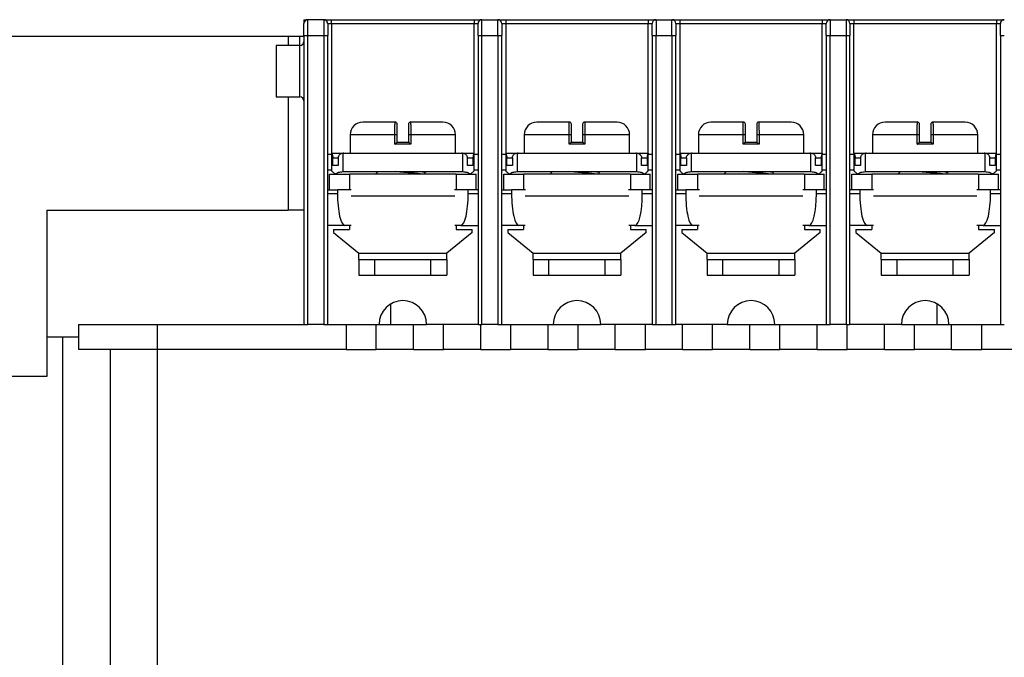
# Model space of a CAD drawing. Header units: inches. Extents: x 0 to 22, y 0 to 17.
# Tile 5 of 33: x 2.9 to 5.3, y 7.6 to 9.2. Entities that reach past the tile are written whole.
import ezdxf

# ---------------------------------------------------------------- set-up
doc = ezdxf.new("R2010")
doc.units = ezdxf.units.IN
doc.header["$LTSCALE"] = 2
doc.header["$MEASUREMENT"] = 0

msp = doc.modelspace()

# ---------------------------------------------------------------- linework, layer by layer
for p, q in [((3.5804, 9.1545), (3.5903, 9.1545)), ((3.5804, 9.1545), (3.5804, 9.1447)), ((3.5903, 9.1151), (3.5903, 9.1545)), ((3.6296, 9.1545), (3.5903, 9.1545)), ((3.6296, 9.1545), (3.6296, 9.1151)), ((3.6395, 9.1447), (3.6493, 9.1447)), ((3.6493, 9.1447), (3.6493, 9.1545)), ((3.6493, 9.1545), (4.0036, 9.1545)), ((3.6493, 9.1447), (4.0036, 9.1447)), ((3.6493, 9.1447), (3.6493, 8.8226)), ((4.0036, 9.1545), (4.0036, 9.1447)), ((4.0036, 9.1447), (4.0135, 9.1447)), ((4.0036, 8.8226), (4.0036, 9.1447)), ((4.0233, 9.1151), (4.0233, 9.1545)), ((4.0233, 9.1545), (4.0627, 9.1545)), ((4.0627, 9.1151), (4.0627, 9.1545)), ((4.0725, 9.1447), (4.0824, 9.1447)), ((4.0824, 9.1545), (4.0824, 9.1447)), ((4.0824, 9.1545), (4.4367, 9.1545)), ((4.0824, 9.1447), (4.4367, 9.1447)), ((4.0824, 9.1447), (4.0824, 8.8226)), ((4.4367, 9.1545), (4.4367, 9.1447)), ((4.4367, 9.1447), (4.4466, 9.1447)), ((4.4367, 8.8226), (4.4367, 9.1447)), ((4.4564, 9.1545), (4.4564, 9.1151)), ((4.4564, 9.1545), (4.4958, 9.1545)), ((4.4958, 9.1151), (4.4958, 9.1545)), ((4.5056, 9.1447), (4.5155, 9.1447)), ((4.5155, 9.1545), (4.5155, 9.1447)), ((4.5155, 9.1545), (4.8698, 9.1545)), ((4.5155, 9.1447), (4.8698, 9.1447)), ((4.5155, 9.1447), (4.5155, 8.8226)), ((4.8698, 9.1545), (4.8698, 9.1447)), ((4.8698, 9.1447), (4.8796, 9.1447)), ((4.8698, 8.8226), (4.8698, 9.1447)), ((4.8895, 9.1545), (4.8895, 9.1151)), ((4.8895, 9.1545), (4.9288, 9.1545)), ((4.9288, 9.1545), (4.9288, 9.1151)), ((4.9387, 9.1447), (4.9485, 9.1447)), ((4.9485, 9.1545), (4.9485, 9.1447)), ((4.9485, 9.1545), (5.3029, 9.1545)), ((4.9485, 9.1447), (5.3029, 9.1447)), ((4.9485, 8.8226), (4.9485, 9.1447)), ((5.3029, 9.1545), (5.3029, 9.1447)), ((5.3029, 9.1447), (5.3127, 9.1447)), ((5.3029, 8.8226), (5.3029, 9.1447)), ((2.3796, 9.1137), (3.5411, 9.1137)), ((3.5411, 9.1137), (3.5706, 9.1137)), ((3.5411, 9.1137), (3.5411, 9.0905)), ((3.5706, 9.0905), (3.5706, 9.1137)), ((3.5706, 9.1137), (3.5804, 9.1137)), ((3.5804, 9.1151), (3.5903, 9.1151)), ((3.5804, 9.1151), (3.5804, 8.3966)), ((3.5903, 8.3966), (3.5903, 9.1151)), ((3.5903, 9.1151), (3.6296, 9.1151)), ((3.6296, 9.1151), (3.6395, 9.1151)), ((3.6296, 9.1151), (3.6296, 8.3966)), ((3.6395, 8.3966), (3.6395, 9.1151)), ((4.0135, 9.1151), (4.0233, 9.1151)), ((4.0135, 9.1151), (4.0135, 8.3966)), ((4.0233, 8.3966), (4.0233, 9.1151)), ((4.0233, 9.1151), (4.0627, 9.1151)), ((4.0627, 9.1151), (4.0725, 9.1151)), ((4.0627, 9.1151), (4.0627, 8.3966)), ((4.0725, 8.3966), (4.0725, 9.1151)), ((4.4466, 9.1151), (4.4564, 9.1151)), ((4.4466, 9.1151), (4.4466, 8.3966)), ((4.4564, 8.3966), (4.4564, 9.1151)), ((4.4564, 9.1151), (4.4958, 9.1151)), ((4.4958, 9.1151), (4.5056, 9.1151)), ((4.4958, 9.1151), (4.4958, 8.3966)), ((4.5056, 8.3966), (4.5056, 9.1151)), ((4.8796, 9.1151), (4.8895, 9.1151)), ((4.8796, 9.1151), (4.8796, 8.3966)), ((4.8895, 8.3966), (4.8895, 9.1151)), ((4.8895, 9.1151), (4.9288, 9.1151)), ((4.9288, 9.1151), (4.9387, 9.1151)), ((4.9288, 9.1151), (4.9288, 8.3966)), ((4.9387, 8.3966), (4.9387, 9.1151)), ((5.3127, 9.1151), (5.3225, 9.1151)), ((5.3127, 9.1151), (5.3127, 8.3966)), ((3.5706, 9.0905), (3.5115, 9.0905)), ((3.5115, 9.0905), (3.5115, 8.9626)), ((3.5706, 8.9626), (3.5706, 9.0905)), ((3.5115, 8.9626), (3.5706, 8.9626)), ((3.5411, 8.9626), (3.5411, 8.6806)), ((3.6955, 8.8684), (3.6955, 8.8226)), ((3.8067, 8.8684), (3.6955, 8.8684)), ((3.8067, 8.8446), (3.8067, 8.8684)), ((3.8125, 8.8684), (3.8067, 8.8684)), ((3.8125, 8.8496), (3.8125, 8.8684)), ((3.8462, 8.8684), (3.8405, 8.8684)), ((3.8405, 8.8684), (3.8405, 8.8496)), ((3.8462, 8.8684), (3.8462, 8.8446)), ((3.9575, 8.8684), (3.8462, 8.8684)), ((3.9575, 8.8226), (3.9575, 8.8684)), ((4.1286, 8.8684), (4.1286, 8.8226)), ((4.2398, 8.8684), (4.1286, 8.8684)), ((4.2398, 8.8446), (4.2398, 8.8684)), ((4.2456, 8.8684), (4.2398, 8.8684)), ((4.2456, 8.8496), (4.2456, 8.8684)), ((4.2793, 8.8684), (4.2736, 8.8684)), ((4.2736, 8.8684), (4.2736, 8.8496)), ((4.2793, 8.8684), (4.2793, 8.8446)), ((4.3906, 8.8684), (4.2793, 8.8684)), ((4.3906, 8.8226), (4.3906, 8.8684)), ((4.5616, 8.8684), (4.5616, 8.8226)), ((4.6729, 8.8684), (4.5616, 8.8684)), ((4.6729, 8.8446), (4.6729, 8.8684)), ((4.6786, 8.8684), (4.6729, 8.8684)), ((4.6786, 8.8496), (4.6786, 8.8684)), ((4.7124, 8.8684), (4.7066, 8.8684)), ((4.7066, 8.8684), (4.7066, 8.8496)), ((4.7124, 8.8684), (4.7124, 8.8446)), ((4.8236, 8.8684), (4.7124, 8.8684)), ((4.8236, 8.8226), (4.8236, 8.8684)), ((4.9947, 8.8684), (4.9947, 8.8226)), ((5.1059, 8.8684), (4.9947, 8.8684)), ((5.1059, 8.8446), (5.1059, 8.8684)), ((5.1117, 8.8684), (5.1059, 8.8684)), ((5.1117, 8.8496), (5.1117, 8.8684)), ((5.1454, 8.8684), (5.1397, 8.8684)), ((5.1397, 8.8684), (5.1397, 8.8496)), ((5.1454, 8.8684), (5.1454, 8.8446)), ((5.2567, 8.8684), (5.1454, 8.8684)), ((5.2567, 8.8226), (5.2567, 8.8684)), ((3.8462, 8.8446), (3.8067, 8.8446)), ((4.2793, 8.8446), (4.2398, 8.8446)), ((4.7124, 8.8446), (4.6729, 8.8446)), ((5.1454, 8.8446), (5.1059, 8.8446)), ((3.6395, 8.8199), (3.6493, 8.8199)), ((3.6493, 8.8226), (3.677, 8.8226)), ((3.6493, 8.8226), (3.6493, 8.8225)), ((3.6493, 8.8225), (3.6493, 8.7785)), ((3.6783, 8.7765), (3.6783, 8.8225)), ((3.6799, 8.8226), (3.973, 8.8226)), ((3.9746, 8.8225), (3.9746, 8.7765)), ((3.9762, 8.8226), (4.0036, 8.8226)), ((4.0036, 8.8225), (4.0036, 8.8226)), ((4.0036, 8.7785), (4.0036, 8.8225)), ((4.0036, 8.8199), (4.0135, 8.8199)), ((4.0725, 8.8199), (4.0824, 8.8199)), ((4.0824, 8.8226), (4.1101, 8.8226)), ((4.0824, 8.8226), (4.0824, 8.8225)), ((4.0824, 8.8225), (4.0824, 8.7785)), ((4.1114, 8.7765), (4.1114, 8.8225)), ((4.113, 8.8226), (4.4061, 8.8226)), ((4.4077, 8.8225), (4.4077, 8.7765)), ((4.4093, 8.8226), (4.4367, 8.8226)), ((4.4367, 8.8225), (4.4367, 8.8226)), ((4.4367, 8.7785), (4.4367, 8.8225)), ((4.4367, 8.8199), (4.4466, 8.8199)), ((4.5056, 8.8199), (4.5155, 8.8199)), ((4.5155, 8.8226), (4.5431, 8.8226)), ((4.5155, 8.8226), (4.5155, 8.8225)), ((4.5155, 8.8225), (4.5155, 8.7785)), ((4.5445, 8.7765), (4.5445, 8.8225)), ((4.5461, 8.8226), (4.8392, 8.8226)), ((4.8408, 8.8225), (4.8408, 8.7765)), ((4.8423, 8.8226), (4.8698, 8.8226)), ((4.8698, 8.8225), (4.8698, 8.8226)), ((4.8698, 8.7785), (4.8698, 8.8225)), ((4.8698, 8.8199), (4.8796, 8.8199)), ((4.9387, 8.8199), (4.9485, 8.8199)), ((4.9485, 8.8226), (4.9762, 8.8226)), ((4.9485, 8.8226), (4.9485, 8.8225)), ((4.9485, 8.8225), (4.9485, 8.7785)), ((4.9775, 8.7765), (4.9775, 8.8225)), ((4.9791, 8.8226), (5.2722, 8.8226)), ((5.2739, 8.8225), (5.2739, 8.7765)), ((5.2754, 8.8226), (5.3029, 8.8226)), ((5.3029, 8.8225), (5.3029, 8.8226)), ((5.3029, 8.7785), (5.3029, 8.8225)), ((5.3029, 8.8199), (5.3127, 8.8199)), ((3.6521, 8.7915), (3.6521, 8.8108)), ((3.6521, 8.8108), (3.666, 8.8108)), ((3.666, 8.8108), (3.666, 8.7915)), ((3.987, 8.7915), (3.987, 8.8108)), ((3.987, 8.8108), (4.0009, 8.8108)), ((4.0009, 8.8108), (4.0009, 8.7915)), ((4.0851, 8.7915), (4.0851, 8.8108)), ((4.0851, 8.8108), (4.0991, 8.8108)), ((4.0991, 8.8108), (4.0991, 8.7915)), ((4.42, 8.7915), (4.42, 8.8108)), ((4.42, 8.8108), (4.434, 8.8108)), ((4.434, 8.8108), (4.434, 8.7915)), ((4.5182, 8.7915), (4.5182, 8.8108)), ((4.5182, 8.8108), (4.5321, 8.8108)), ((4.5321, 8.8108), (4.5321, 8.7915)), ((4.8531, 8.7915), (4.8531, 8.8108)), ((4.8531, 8.8108), (4.867, 8.8108)), ((4.867, 8.8108), (4.867, 8.7915)), ((4.9513, 8.7915), (4.9513, 8.8108)), ((4.9513, 8.8108), (4.9652, 8.8108)), ((4.9652, 8.8108), (4.9652, 8.7915)), ((5.2862, 8.7915), (5.2862, 8.8108)), ((5.2862, 8.8108), (5.3001, 8.8108)), ((5.3001, 8.8108), (5.3001, 8.7915)), ((3.6493, 8.7805), (3.6395, 8.7805)), ((3.6444, 8.7313), (3.6444, 8.7706)), ((3.6444, 8.7706), (3.6936, 8.7706)), ((3.666, 8.7915), (3.6521, 8.7915)), ((3.6776, 8.7765), (3.6783, 8.7765)), ((3.6783, 8.7765), (3.9746, 8.7765)), ((3.6936, 8.7706), (3.6936, 8.7313)), ((3.9594, 8.7706), (3.6936, 8.7706)), ((3.7654, 8.7765), (3.7597, 8.771)), ((3.8815, 8.7741), (3.8843, 8.7765)), ((3.8815, 8.7706), (3.8815, 8.7743)), ((3.9594, 8.7706), (3.9594, 8.7313)), ((3.9594, 8.7706), (4.0086, 8.7706)), ((3.9746, 8.7765), (3.9754, 8.7765)), ((4.0009, 8.7915), (3.987, 8.7915)), ((4.0135, 8.7805), (4.0036, 8.7805)), ((4.0086, 8.7313), (4.0086, 8.7706)), ((4.0824, 8.7805), (4.0725, 8.7805)), ((4.0775, 8.7313), (4.0775, 8.7706)), ((4.0775, 8.7706), (4.1267, 8.7706)), ((4.0991, 8.7915), (4.0851, 8.7915)), ((4.1107, 8.7765), (4.1114, 8.7765)), ((4.1114, 8.7765), (4.4077, 8.7765)), ((4.1267, 8.7706), (4.1267, 8.7313)), ((4.3924, 8.7706), (4.1267, 8.7706)), ((4.1984, 8.7765), (4.1927, 8.771)), ((4.3146, 8.7741), (4.3173, 8.7765)), ((4.3146, 8.7706), (4.3146, 8.7743)), ((4.3924, 8.7706), (4.3924, 8.7313)), ((4.3924, 8.7706), (4.4416, 8.7706)), ((4.4077, 8.7765), (4.4084, 8.7765)), ((4.434, 8.7915), (4.42, 8.7915)), ((4.4466, 8.7805), (4.4367, 8.7805)), ((4.4416, 8.7313), (4.4416, 8.7706)), ((4.5155, 8.7805), (4.5056, 8.7805)), ((4.5105, 8.7313), (4.5105, 8.7706)), ((4.5105, 8.7706), (4.5597, 8.7706)), ((4.5321, 8.7915), (4.5182, 8.7915)), ((4.5437, 8.7765), (4.5445, 8.7765)), ((4.5445, 8.7765), (4.8408, 8.7765)), ((4.5597, 8.7706), (4.5597, 8.7313)), ((4.8255, 8.7706), (4.5597, 8.7706)), ((4.6315, 8.7765), (4.6258, 8.771)), ((4.7476, 8.7741), (4.7504, 8.7765)), ((4.7476, 8.7706), (4.7476, 8.7743)), ((4.8255, 8.7706), (4.8255, 8.7313)), ((4.8255, 8.7706), (4.8747, 8.7706)), ((4.8408, 8.7765), (4.8415, 8.7765)), ((4.867, 8.7915), (4.8531, 8.7915)), ((4.8796, 8.7805), (4.8698, 8.7805)), ((4.8747, 8.7313), (4.8747, 8.7706)), ((4.9485, 8.7805), (4.9387, 8.7805)), ((4.9436, 8.7313), (4.9436, 8.7706)), ((4.9436, 8.7706), (4.9928, 8.7706)), ((4.9652, 8.7915), (4.9513, 8.7915)), ((4.9768, 8.7765), (4.9775, 8.7765)), ((4.9775, 8.7765), (5.2739, 8.7765)), ((4.9928, 8.7706), (4.9928, 8.7313)), ((5.2586, 8.7706), (4.9928, 8.7706)), ((5.0646, 8.7765), (5.0589, 8.771)), ((5.1807, 8.7741), (5.1835, 8.7765)), ((5.1807, 8.7706), (5.1807, 8.7743)), ((5.2586, 8.7706), (5.2586, 8.7313)), ((5.2586, 8.7706), (5.3078, 8.7706)), ((5.2739, 8.7765), (5.2746, 8.7765)), ((5.3001, 8.7915), (5.2862, 8.7915)), ((5.3127, 8.7805), (5.3029, 8.7805)), ((5.3078, 8.7313), (5.3078, 8.7706)), ((3.6395, 8.7313), (3.6639, 8.7313)), ((3.6639, 8.7214), (3.6395, 8.7214)), ((3.6639, 8.7313), (3.6639, 8.7214)), ((3.6981, 8.7313), (3.6639, 8.7313)), ((3.9891, 8.7313), (3.9548, 8.7313)), ((3.9891, 8.7214), (3.9891, 8.7313)), ((4.0135, 8.7313), (3.9891, 8.7313)), ((4.0135, 8.7214), (3.9891, 8.7214)), ((4.0725, 8.7313), (4.097, 8.7313)), ((4.097, 8.7214), (4.0725, 8.7214)), ((4.097, 8.7313), (4.097, 8.7214)), ((4.1312, 8.7313), (4.097, 8.7313)), ((4.4221, 8.7313), (4.3879, 8.7313)), ((4.4221, 8.7214), (4.4221, 8.7313)), ((4.4466, 8.7313), (4.4221, 8.7313)), ((4.4466, 8.7214), (4.4221, 8.7214)), ((4.5056, 8.7313), (4.53, 8.7313)), ((4.53, 8.7214), (4.5056, 8.7214)), ((4.53, 8.7313), (4.53, 8.7214)), ((4.5643, 8.7313), (4.53, 8.7313)), ((4.8552, 8.7313), (4.821, 8.7313)), ((4.8552, 8.7214), (4.8552, 8.7313)), ((4.8796, 8.7313), (4.8552, 8.7313)), ((4.8796, 8.7214), (4.8552, 8.7214)), ((4.9631, 8.7313), (4.9387, 8.7313)), ((4.9631, 8.7214), (4.9387, 8.7214)), ((4.9631, 8.7313), (4.9631, 8.7214)), ((4.9973, 8.7313), (4.9631, 8.7313)), ((5.2883, 8.7313), (5.254, 8.7313)), ((5.2883, 8.7214), (5.2883, 8.7313)), ((5.3127, 8.7313), (5.2883, 8.7313)), ((5.3127, 8.7214), (5.2883, 8.7214)), ((3.9554, 8.7157), (3.6976, 8.7157)), ((4.3884, 8.7157), (4.1307, 8.7157)), ((4.8215, 8.7157), (4.5637, 8.7157)), ((5.2546, 8.7157), (4.9968, 8.7157)), ((2.9407, 8.6806), (2.9407, 8.2672)), ((2.9407, 8.6806), (3.5411, 8.6806)), ((3.5804, 8.6806), (3.5411, 8.6806)), ((3.6824, 8.6427), (3.6395, 8.6427)), ((3.6542, 8.6329), (3.6542, 8.6249)), ((3.6542, 8.6329), (3.6936, 8.6329)), ((3.6542, 8.6249), (3.7172, 8.5738)), ((3.6976, 8.6427), (3.6824, 8.6427)), ((3.6936, 8.6427), (3.6936, 8.6329)), ((3.9987, 8.6249), (3.9357, 8.5738)), ((3.9706, 8.6427), (3.9554, 8.6427)), ((3.9594, 8.6427), (3.9594, 8.6329)), ((3.9594, 8.6329), (3.9987, 8.6329)), ((3.9706, 8.6427), (4.0135, 8.6427)), ((3.9987, 8.6249), (3.9987, 8.6329)), ((4.1154, 8.6427), (4.0725, 8.6427)), ((4.0873, 8.6329), (4.1267, 8.6329)), ((4.0873, 8.6329), (4.0873, 8.6249)), ((4.0873, 8.6249), (4.1503, 8.5738)), ((4.1307, 8.6427), (4.1154, 8.6427)), ((4.1267, 8.6427), (4.1267, 8.6329)), ((4.4318, 8.6249), (4.3688, 8.5738)), ((4.4037, 8.6427), (4.3884, 8.6427)), ((4.3924, 8.6427), (4.3924, 8.6329)), ((4.3924, 8.6329), (4.4318, 8.6329)), ((4.4037, 8.6427), (4.4466, 8.6427)), ((4.4318, 8.6249), (4.4318, 8.6329)), ((4.5485, 8.6427), (4.5056, 8.6427)), ((4.5204, 8.6329), (4.5204, 8.6249)), ((4.5204, 8.6329), (4.5597, 8.6329)), ((4.5204, 8.6249), (4.5834, 8.5738)), ((4.5637, 8.6427), (4.5485, 8.6427)), ((4.5597, 8.6427), (4.5597, 8.6329)), ((4.8649, 8.6249), (4.8019, 8.5738)), ((4.8367, 8.6427), (4.8215, 8.6427)), ((4.8255, 8.6427), (4.8255, 8.6329)), ((4.8255, 8.6329), (4.8649, 8.6329)), ((4.8367, 8.6427), (4.8796, 8.6427)), ((4.8649, 8.6249), (4.8649, 8.6329)), ((4.9816, 8.6427), (4.9387, 8.6427)), ((4.9534, 8.6329), (4.9534, 8.6249)), ((4.9534, 8.6329), (4.9928, 8.6329)), ((4.9534, 8.6249), (5.0164, 8.5738)), ((4.9968, 8.6427), (4.9816, 8.6427)), ((4.9928, 8.6427), (4.9928, 8.6329)), ((5.2979, 8.6249), (5.2349, 8.5738)), ((5.2698, 8.6427), (5.2546, 8.6427)), ((5.2586, 8.6427), (5.2586, 8.6329)), ((5.2586, 8.6329), (5.2979, 8.6329)), ((5.2698, 8.6427), (5.3127, 8.6427)), ((5.2979, 8.6249), (5.2979, 8.6329)), ((3.7172, 8.5738), (3.9357, 8.5738)), ((3.7172, 8.5582), (3.7172, 8.5738)), ((3.9357, 8.5582), (3.9357, 8.5738)), ((4.1503, 8.5738), (4.3688, 8.5738)), ((4.1503, 8.5582), (4.1503, 8.5738)), ((4.3688, 8.5582), (4.3688, 8.5738)), ((4.5834, 8.5738), (4.8019, 8.5738)), ((4.5834, 8.5582), (4.5834, 8.5738)), ((4.8019, 8.5582), (4.8019, 8.5738)), ((5.0164, 8.5738), (5.2349, 8.5738)), ((5.0164, 8.5582), (5.0164, 8.5738)), ((5.2349, 8.5582), (5.2349, 8.5738)), ((3.7172, 8.5582), (3.7566, 8.5582)), ((3.7172, 8.5582), (3.7172, 8.5188)), ((3.7566, 8.5188), (3.7566, 8.5582)), ((3.7566, 8.5582), (3.8964, 8.5582)), ((3.8964, 8.5582), (3.9357, 8.5582)), ((3.8964, 8.5188), (3.8964, 8.5582)), ((3.9357, 8.5582), (3.9357, 8.5188)), ((4.1503, 8.5582), (4.1897, 8.5582)), ((4.1503, 8.5582), (4.1503, 8.5188)), ((4.1897, 8.5188), (4.1897, 8.5582)), ((4.1897, 8.5582), (4.3294, 8.5582)), ((4.3294, 8.5188), (4.3294, 8.5582)), ((4.3294, 8.5582), (4.3688, 8.5582)), ((4.3688, 8.5582), (4.3688, 8.5188)), ((4.5834, 8.5582), (4.6227, 8.5582)), ((4.5834, 8.5582), (4.5834, 8.5188)), ((4.6227, 8.5188), (4.6227, 8.5582)), ((4.6227, 8.5582), (4.7625, 8.5582)), ((4.7625, 8.5582), (4.8019, 8.5582)), ((4.7625, 8.5188), (4.7625, 8.5582)), ((4.8019, 8.5582), (4.8019, 8.5188)), ((5.0164, 8.5582), (5.0164, 8.5188)), ((5.0164, 8.5582), (5.0558, 8.5582)), ((5.0558, 8.5188), (5.0558, 8.5582)), ((5.0558, 8.5582), (5.1956, 8.5582)), ((5.1956, 8.5582), (5.2349, 8.5582)), ((5.1956, 8.5188), (5.1956, 8.5582)), ((5.2349, 8.5582), (5.2349, 8.5188)), ((3.7172, 8.5188), (3.7566, 8.5188)), ((3.7566, 8.5188), (3.8964, 8.5188)), ((3.8964, 8.5188), (3.9357, 8.5188)), ((4.1503, 8.5188), (4.1897, 8.5188)), ((4.1897, 8.5188), (4.3294, 8.5188)), ((4.3294, 8.5188), (4.3688, 8.5188)), ((4.5834, 8.5188), (4.6227, 8.5188)), ((4.6227, 8.5188), (4.7625, 8.5188)), ((4.7625, 8.5188), (4.8019, 8.5188)), ((5.0164, 8.5188), (5.0558, 8.5188)), ((5.0558, 8.5188), (5.1956, 8.5188)), ((5.1956, 8.5188), (5.2349, 8.5188)), ((3.797, 8.3966), (3.797, 8.4478)), ((5.1552, 8.3966), (5.1552, 8.4478)), ((3.0194, 8.3966), (3.0194, 8.3341)), ((3.0194, 8.3966), (3.2162, 8.3966)), ((3.2162, 8.3341), (3.2162, 8.3966)), ((3.2162, 8.3966), (3.5804, 8.3966)), ((3.5804, 8.3966), (3.5903, 8.3966)), ((3.6296, 8.3966), (3.5903, 8.3966)), ((3.6296, 8.3966), (3.6395, 8.3966)), ((3.6395, 8.3966), (3.7674, 8.3966)), ((3.6857, 8.3966), (3.6857, 8.3341)), ((3.7605, 8.3341), (3.7605, 8.3966)), ((3.7674, 8.3966), (3.8531, 8.3966)), ((3.8531, 8.3341), (3.8531, 8.3966)), ((3.8531, 8.3966), (3.8855, 8.3966)), ((4.0135, 8.3966), (3.8855, 8.3966)), ((3.9279, 8.3341), (3.9279, 8.3966)), ((4.0135, 8.3966), (4.0233, 8.3966)), ((4.0204, 8.3341), (4.0204, 8.3966)), ((4.0627, 8.3966), (4.0233, 8.3966)), ((4.0627, 8.3966), (4.0725, 8.3966)), ((4.0725, 8.3966), (4.2005, 8.3966)), ((4.0952, 8.3341), (4.0952, 8.3966)), ((4.1877, 8.3341), (4.1877, 8.3966)), ((4.2005, 8.3966), (4.2625, 8.3966)), ((4.2625, 8.3341), (4.2625, 8.3966)), ((4.2625, 8.3966), (4.3186, 8.3966)), ((4.4466, 8.3966), (4.3186, 8.3966)), ((4.355, 8.3341), (4.355, 8.3966)), ((4.4298, 8.3341), (4.4298, 8.3966)), ((4.4466, 8.3966), (4.4564, 8.3966)), ((4.4564, 8.3966), (4.4958, 8.3966)), ((4.4958, 8.3966), (4.5056, 8.3966)), ((4.6336, 8.3966), (4.5056, 8.3966)), ((4.5223, 8.3341), (4.5223, 8.3966)), ((4.5971, 8.3341), (4.5971, 8.3966)), ((4.6336, 8.3966), (4.6897, 8.3966)), ((4.6897, 8.3341), (4.6897, 8.3966)), ((4.6897, 8.3966), (4.7517, 8.3966)), ((4.7517, 8.3966), (4.8796, 8.3966)), ((4.7645, 8.3341), (4.7645, 8.3966)), ((4.857, 8.3341), (4.857, 8.3966)), ((4.8796, 8.3966), (4.8895, 8.3966)), ((4.9288, 8.3966), (4.8895, 8.3966)), ((4.9288, 8.3966), (4.9387, 8.3966)), ((4.9318, 8.3341), (4.9318, 8.3966)), ((5.0666, 8.3966), (4.9387, 8.3966)), ((5.0243, 8.3341), (5.0243, 8.3966)), ((5.0666, 8.3966), (5.0991, 8.3966)), ((5.0991, 8.3341), (5.0991, 8.3966)), ((5.0991, 8.3966), (5.1847, 8.3966)), ((5.1847, 8.3966), (5.3127, 8.3966)), ((5.1916, 8.3341), (5.1916, 8.3966)), ((5.2664, 8.3341), (5.2664, 8.3966)), ((5.3127, 8.3966), (5.3225, 8.3966)), ((2.9407, 8.3656), (3.0194, 8.3656)), ((2.9407, 8.3656), (2.98, 8.3656)), ((2.98, 8.3656), (2.98, 6.1215)), ((3.2162, 8.3341), (3.0194, 8.3341)), ((3.0981, 8.3341), (3.0981, 6.153)), ((3.6857, 8.3341), (3.2162, 8.3341)), ((3.2162, 6.153), (3.2162, 8.3341)), ((3.6857, 8.3341), (3.7605, 8.3341)), ((3.8531, 8.3341), (3.7605, 8.3341)), ((3.8531, 8.3341), (3.9279, 8.3341)), ((4.0204, 8.3341), (3.9279, 8.3341)), ((4.0204, 8.3341), (4.0952, 8.3341)), ((4.1877, 8.3341), (4.0952, 8.3341)), ((4.1877, 8.3341), (4.2625, 8.3341)), ((4.355, 8.3341), (4.2625, 8.3341)), ((4.355, 8.3341), (4.4298, 8.3341)), ((4.5223, 8.3341), (4.4298, 8.3341)), ((4.5223, 8.3341), (4.5971, 8.3341)), ((4.6897, 8.3341), (4.5971, 8.3341)), ((4.6897, 8.3341), (4.7645, 8.3341)), ((4.857, 8.3341), (4.7645, 8.3341)), ((4.857, 8.3341), (4.9318, 8.3341)), ((5.0243, 8.3341), (4.9318, 8.3341)), ((5.0243, 8.3341), (5.0991, 8.3341)), ((5.1916, 8.3341), (5.0991, 8.3341)), ((5.1916, 8.3341), (5.2664, 8.3341)), ((5.7359, 8.3341), (5.2664, 8.3341)), ((2.9407, 8.2672), (2.3206, 8.2672))]:
    msp.add_line(p, q)
for centre, radius, start, end in [((3.5903, 9.1447), 0.00984, 90, 180), ((3.6296, 9.1447), 0.00984, 0, 90), ((4.0233, 9.1447), 0.00984, 90, 180), ((4.0627, 9.1447), 0.00984, 0, 90), ((4.4564, 9.1447), 0.00984, 90, 180), ((4.4958, 9.1447), 0.00984, 0, 90), ((4.8895, 9.1447), 0.00984, 90, 180), ((4.9288, 9.1447), 0.00984, 0, 90), ((5.3225, 9.1447), 0.00984, 90, 180), ((3.5706, 9.1004), 0.00984, 270, 0), ((3.5706, 8.9527), 0.00984, 0, 90), ((3.7267, 8.8684), 0.0313, 90, 180), ((3.8075, 8.8946), 0.005, 0, 90), ((3.8455, 8.8946), 0.005, 90, 180), ((3.9262, 8.8684), 0.0313, 0, 90), ((4.1598, 8.8684), 0.0313, 90, 180), ((4.2406, 8.8946), 0.005, 0, 90), ((4.2786, 8.8946), 0.005, 90, 180), ((4.3593, 8.8684), 0.0313, 0, 90), ((4.5929, 8.8684), 0.0313, 90, 180), ((4.6736, 8.8946), 0.005, 0, 90), ((4.7116, 8.8946), 0.005, 90, 180), ((4.7924, 8.8684), 0.0313, 0, 90), ((5.0259, 8.8684), 0.0312, 90, 180), ((5.1067, 8.8946), 0.005, 0, 90), ((5.1447, 8.8946), 0.005, 90, 180), ((5.2254, 8.8684), 0.0312, 0, 90), ((3.8265, 8.3966), 0.0591, 0, 180), ((4.2596, 8.3966), 0.0591, 0, 180), ((4.6926, 8.3966), 0.0591, 0, 180), ((5.1257, 8.3966), 0.0591, 0, 180)]:
    msp.add_arc(centre, radius, start, end)
for centre, major_axis, ratio, start_param, end_param in [((3.6799, 8.8108), (-0.0167, 0), 0.707107, 4.712389, 4.809693), ((3.973, 8.8108), (-0.0167, 0), 0.707107, 4.615085, 4.712389), ((4.113, 8.8108), (-0.0167, 0), 0.707107, 4.712389, 4.809693), ((4.4061, 8.8108), (-0.0167, 0), 0.707107, 4.615085, 4.712389), ((4.5461, 8.8108), (-0.0167, 0), 0.707107, 4.712389, 4.809693), ((4.8392, 8.8108), (-0.0167, 0), 0.707107, 4.615085, 4.712389), ((4.9791, 8.8108), (-0.0167, 0), 0.707107, 4.712389, 4.809693), ((5.2722, 8.8108), (-0.0167, 0), 0.707107, 4.615085, 4.712389), ((3.6824, 8.7214), (0, 0.0787), 0.234667, 1.570796, 3.141593), ((3.9706, 8.7214), (0, 0.0787), 0.234667, 3.141593, 4.712389), ((4.1154, 8.7214), (0, 0.0787), 0.234667, 1.570796, 3.141593), ((4.4037, 8.7214), (0, 0.0787), 0.234667, 3.141593, 4.712389), ((4.5485, 8.7214), (0, 0.0787), 0.234667, 1.570796, 3.141593), ((4.8367, 8.7214), (0, 0.0787), 0.234667, 3.141593, 4.712389), ((4.9816, 8.7214), (0, 0.0787), 0.234667, 1.570796, 3.141593), ((5.2698, 8.7214), (0, 0.0787), 0.234667, 3.141593, 4.712389)]:
    msp.add_ellipse(centre, major_axis=major_axis, ratio=ratio, start_param=start_param, end_param=end_param)
for points, knots in [([(3.5804, 9.1151), (3.5804, 9.123), (3.5804, 9.1305), (3.5804, 9.1416), (3.5804, 9.1447), (3.5804, 9.1447)], [0, 0, 0, 0, 0.5, 0.5, 1, 1, 1, 1]), ([(3.6296, 9.1545), (3.6297, 9.1545), (3.6297, 9.1545), (3.6302, 9.1545), (3.6311, 9.1545), (3.6327, 9.1545), (3.6353, 9.1545), (3.6384, 9.1545), (3.6419, 9.1545), (3.6456, 9.1545), (3.6481, 9.1545), (3.6493, 9.1545)], [0, 0, 0, 0, 0.080115, 0.159741, 0.240152, 0.369781, 0.500092, 0.629721, 0.760033, 0.87985, 1, 1, 1, 1]), ([(4.0036, 9.1545), (4.0045, 9.1545), (4.0061, 9.1545), (4.0086, 9.1545), (4.0114, 9.1545), (4.0145, 9.1545), (4.0177, 9.1545), (4.0202, 9.1545), (4.022, 9.1545), (4.0231, 9.1545), (4.0233, 9.1545), (4.0233, 9.1545)], [0, 0, 0, 0, 0.080115, 0.159741, 0.240152, 0.369781, 0.500092, 0.629721, 0.760033, 0.87985, 1, 1, 1, 1]), ([(4.0135, 9.1151), (4.0135, 9.123), (4.0135, 9.1305), (4.0135, 9.1416), (4.0135, 9.1447), (4.0135, 9.1447)], [0, 0, 0, 0, 0.5, 0.5, 1, 1, 1, 1]), ([(4.0627, 9.1545), (4.0627, 9.1545), (4.0628, 9.1545), (4.0633, 9.1545), (4.0642, 9.1545), (4.0658, 9.1545), (4.0684, 9.1545), (4.0715, 9.1545), (4.075, 9.1545), (4.0787, 9.1545), (4.0811, 9.1545), (4.0824, 9.1545)], [0, 0, 0, 0, 0.0801151, 0.1597406, 0.2401519, 0.3697806, 0.5000923, 0.6297213, 0.7600334, 0.8798503, 1, 1, 1, 1]), ([(4.4367, 9.1545), (4.4375, 9.1545), (4.4392, 9.1545), (4.4416, 9.1545), (4.4445, 9.1545), (4.4476, 9.1545), (4.4507, 9.1545), (4.4533, 9.1545), (4.4551, 9.1545), (4.4562, 9.1545), (4.4563, 9.1545), (4.4564, 9.1545)], [0, 0, 0, 0, 0.080115, 0.159741, 0.240152, 0.369781, 0.500092, 0.629721, 0.760033, 0.87985, 1, 1, 1, 1]), ([(4.4466, 9.1151), (4.4466, 9.123), (4.4466, 9.1305), (4.4466, 9.1416), (4.4466, 9.1447), (4.4466, 9.1447)], [0, 0, 0, 0, 0.5, 0.5, 1, 1, 1, 1]), ([(4.4958, 9.1545), (4.4958, 9.1545), (4.4959, 9.1545), (4.4963, 9.1545), (4.4973, 9.1545), (4.4989, 9.1545), (4.5014, 9.1545), (4.5046, 9.1545), (4.5081, 9.1545), (4.5117, 9.1545), (4.5142, 9.1545), (4.5155, 9.1545)], [0, 0, 0, 0, 0.080115, 0.159741, 0.240152, 0.369781, 0.500092, 0.629721, 0.760033, 0.87985, 1, 1, 1, 1]), ([(4.8698, 9.1545), (4.8706, 9.1545), (4.8723, 9.1545), (4.8747, 9.1545), (4.8775, 9.1545), (4.8807, 9.1545), (4.8838, 9.1545), (4.8864, 9.1545), (4.8882, 9.1545), (4.8893, 9.1545), (4.8894, 9.1545), (4.8895, 9.1545)], [0, 0, 0, 0, 0.0801151, 0.1597406, 0.2401519, 0.3697806, 0.5000923, 0.6297213, 0.7600334, 0.8798503, 1, 1, 1, 1]), ([(4.8796, 9.1151), (4.8796, 9.123), (4.8796, 9.1305), (4.8796, 9.1416), (4.8796, 9.1447), (4.8796, 9.1447)], [0, 0, 0, 0, 0.5, 0.5, 1, 1, 1, 1]), ([(4.9288, 9.1545), (4.9289, 9.1545), (4.9289, 9.1545), (4.9294, 9.1545), (4.9303, 9.1545), (4.932, 9.1545), (4.9345, 9.1545), (4.9376, 9.1545), (4.9411, 9.1545), (4.9448, 9.1545), (4.9473, 9.1545), (4.9485, 9.1545)], [0, 0, 0, 0, 0.080115, 0.159741, 0.240152, 0.369781, 0.500092, 0.629721, 0.760033, 0.87985, 1, 1, 1, 1]), ([(5.3029, 9.1545), (5.3037, 9.1545), (5.3053, 9.1545), (5.3078, 9.1545), (5.3106, 9.1545), (5.3137, 9.1545), (5.3169, 9.1545), (5.3194, 9.1545), (5.3212, 9.1545), (5.3223, 9.1545), (5.3225, 9.1545), (5.3225, 9.1545)], [0, 0, 0, 0, 0.080115, 0.159741, 0.240152, 0.369781, 0.500092, 0.629721, 0.760033, 0.87985, 1, 1, 1, 1]), ([(5.3127, 9.1151), (5.3127, 9.123), (5.3127, 9.1305), (5.3127, 9.1416), (5.3127, 9.1447), (5.3127, 9.1447)], [0, 0, 0, 0, 0.5, 0.5, 1, 1, 1, 1]), ([(3.8075, 8.8996), (3.7847, 8.8996), (3.7643, 8.8996), (3.7348, 8.8996), (3.7267, 8.8996), (3.7267, 8.8996)], [0, 0, 0, 0, 0.5, 0.5, 1, 1, 1, 1]), ([(3.8067, 8.8684), (3.8067, 8.8695), (3.8067, 8.8718), (3.8067, 8.8753), (3.8068, 8.8787), (3.8068, 8.8819), (3.8068, 8.885), (3.8068, 8.8878), (3.8069, 8.8905), (3.8069, 8.8928), (3.807, 8.8948), (3.8071, 8.8965), (3.8072, 8.8979), (3.8073, 8.8989), (3.8074, 8.8995), (3.8074, 8.8996), (3.8075, 8.8996)], [0, 0, 0, 0, 0.070752, 0.141566, 0.212455, 0.283436, 0.354522, 0.425723, 0.497049, 0.568505, 0.640094, 0.711818, 0.783675, 0.855661, 0.927772, 1, 1, 1, 1]), ([(3.8125, 8.8684), (3.8125, 8.8753), (3.8125, 8.8822), (3.8125, 8.8918), (3.8125, 8.8946), (3.8125, 8.8946)], [0, 0, 0, 0, 0.5, 0.5, 1, 1, 1, 1]), ([(3.8405, 8.8946), (3.8405, 8.8946), (3.8405, 8.8918), (3.8405, 8.8822), (3.8405, 8.8753), (3.8405, 8.8684)], [0, 0, 0, 0, 0.5, 0.5, 1, 1, 1, 1]), ([(3.8455, 8.8996), (3.8455, 8.8996), (3.8456, 8.8995), (3.8457, 8.8989), (3.8458, 8.8979), (3.8459, 8.8965), (3.8459, 8.8948), (3.846, 8.8928), (3.8461, 8.8905), (3.8461, 8.8878), (3.8462, 8.885), (3.8462, 8.8819), (3.8462, 8.8787), (3.8462, 8.8753), (3.8462, 8.8718), (3.8462, 8.8695), (3.8462, 8.8684)], [0, 0, 0, 0, 0.072228, 0.144339, 0.216325, 0.288182, 0.359906, 0.431495, 0.502951, 0.574277, 0.645478, 0.716564, 0.787545, 0.858434, 0.929248, 1, 1, 1, 1]), ([(3.9262, 8.8996), (3.9262, 8.8996), (3.9182, 8.8996), (3.8887, 8.8996), (3.8682, 8.8996), (3.8455, 8.8996)], [0, 0, 0, 0, 0.5, 0.5, 1, 1, 1, 1]), ([(4.2406, 8.8996), (4.2178, 8.8996), (4.1973, 8.8996), (4.1679, 8.8996), (4.1598, 8.8996), (4.1598, 8.8996)], [0, 0, 0, 0, 0.5, 0.5, 1, 1, 1, 1]), ([(4.2398, 8.8684), (4.2398, 8.8695), (4.2398, 8.8718), (4.2398, 8.8753), (4.2398, 8.8787), (4.2398, 8.8819), (4.2399, 8.885), (4.2399, 8.8878), (4.24, 8.8905), (4.24, 8.8928), (4.2401, 8.8948), (4.2402, 8.8965), (4.2402, 8.8979), (4.2403, 8.8989), (4.2404, 8.8995), (4.2405, 8.8996), (4.2406, 8.8996)], [0, 0, 0, 0, 0.070752, 0.141566, 0.212455, 0.283436, 0.354522, 0.425723, 0.497049, 0.568505, 0.640094, 0.711818, 0.783675, 0.855661, 0.927772, 1, 1, 1, 1]), ([(4.2456, 8.8684), (4.2456, 8.8753), (4.2456, 8.8822), (4.2456, 8.8918), (4.2456, 8.8946), (4.2456, 8.8946)], [0, 0, 0, 0, 0.5, 0.5, 1, 1, 1, 1]), ([(4.2736, 8.8946), (4.2736, 8.8946), (4.2736, 8.8918), (4.2736, 8.8822), (4.2736, 8.8753), (4.2736, 8.8684)], [0, 0, 0, 0, 0.5, 0.5, 1, 1, 1, 1]), ([(4.2786, 8.8996), (4.2786, 8.8996), (4.2787, 8.8995), (4.2788, 8.8989), (4.2789, 8.8979), (4.2789, 8.8965), (4.279, 8.8948), (4.2791, 8.8928), (4.2791, 8.8905), (4.2792, 8.8878), (4.2792, 8.885), (4.2793, 8.8819), (4.2793, 8.8787), (4.2793, 8.8753), (4.2793, 8.8718), (4.2793, 8.8695), (4.2793, 8.8684)], [0, 0, 0, 0, 0.072228, 0.144339, 0.216325, 0.288182, 0.359906, 0.431495, 0.502951, 0.574277, 0.645478, 0.716564, 0.787545, 0.858434, 0.929248, 1, 1, 1, 1]), ([(4.3593, 8.8996), (4.3593, 8.8996), (4.3512, 8.8996), (4.3218, 8.8996), (4.3013, 8.8996), (4.2786, 8.8996)], [0, 0, 0, 0, 0.5, 0.5, 1, 1, 1, 1]), ([(4.6736, 8.8996), (4.6509, 8.8996), (4.6304, 8.8996), (4.6009, 8.8996), (4.5929, 8.8996), (4.5929, 8.8996)], [0, 0, 0, 0, 0.5, 0.5, 1, 1, 1, 1]), ([(4.6729, 8.8684), (4.6729, 8.8695), (4.6729, 8.8718), (4.6729, 8.8753), (4.6729, 8.8787), (4.6729, 8.8819), (4.6729, 8.885), (4.673, 8.8878), (4.673, 8.8905), (4.6731, 8.8928), (4.6732, 8.8948), (4.6732, 8.8965), (4.6733, 8.8979), (4.6734, 8.8989), (4.6735, 8.8995), (4.6736, 8.8996), (4.6736, 8.8996)], [0, 0, 0, 0, 0.070752, 0.141566, 0.212455, 0.283436, 0.354522, 0.425723, 0.497049, 0.568505, 0.640094, 0.711818, 0.783675, 0.855661, 0.927772, 1, 1, 1, 1]), ([(4.6786, 8.8684), (4.6786, 8.8753), (4.6786, 8.8822), (4.6786, 8.8918), (4.6786, 8.8946), (4.6786, 8.8946)], [0, 0, 0, 0, 0.5, 0.5, 1, 1, 1, 1]), ([(4.7066, 8.8946), (4.7066, 8.8946), (4.7066, 8.8918), (4.7066, 8.8822), (4.7066, 8.8753), (4.7066, 8.8684)], [0, 0, 0, 0, 0.5, 0.5, 1, 1, 1, 1]), ([(4.7116, 8.8996), (4.7117, 8.8996), (4.7117, 8.8995), (4.7118, 8.8989), (4.7119, 8.8979), (4.712, 8.8965), (4.7121, 8.8948), (4.7122, 8.8928), (4.7122, 8.8905), (4.7123, 8.8878), (4.7123, 8.885), (4.7123, 8.8819), (4.7124, 8.8787), (4.7124, 8.8753), (4.7124, 8.8718), (4.7124, 8.8695), (4.7124, 8.8684)], [0, 0, 0, 0, 0.072228, 0.144339, 0.216325, 0.288182, 0.359906, 0.431495, 0.502951, 0.574277, 0.645478, 0.716564, 0.787545, 0.858434, 0.929248, 1, 1, 1, 1]), ([(4.7924, 8.8996), (4.7924, 8.8996), (4.7843, 8.8996), (4.7548, 8.8996), (4.7344, 8.8996), (4.7116, 8.8996)], [0, 0, 0, 0, 0.5, 0.5, 1, 1, 1, 1]), ([(5.1067, 8.8996), (5.084, 8.8996), (5.0635, 8.8996), (5.034, 8.8996), (5.0259, 8.8996), (5.0259, 8.8996)], [0, 0, 0, 0, 0.5, 0.5, 1, 1, 1, 1]), ([(5.1059, 8.8684), (5.1059, 8.8695), (5.1059, 8.8718), (5.1059, 8.8753), (5.106, 8.8787), (5.106, 8.8819), (5.106, 8.885), (5.1061, 8.8878), (5.1061, 8.8905), (5.1062, 8.8928), (5.1062, 8.8948), (5.1063, 8.8965), (5.1064, 8.8979), (5.1065, 8.8989), (5.1066, 8.8995), (5.1067, 8.8996), (5.1067, 8.8996)], [0, 0, 0, 0, 0.070752, 0.141566, 0.212455, 0.283436, 0.354522, 0.425723, 0.497049, 0.568505, 0.640094, 0.711818, 0.783675, 0.855661, 0.927772, 1, 1, 1, 1]), ([(5.1117, 8.8684), (5.1117, 8.8753), (5.1117, 8.8822), (5.1117, 8.8918), (5.1117, 8.8946), (5.1117, 8.8946)], [0, 0, 0, 0, 0.5, 0.5, 1, 1, 1, 1]), ([(5.1397, 8.8946), (5.1397, 8.8946), (5.1397, 8.8918), (5.1397, 8.8822), (5.1397, 8.8753), (5.1397, 8.8684)], [0, 0, 0, 0, 0.5, 0.5, 1, 1, 1, 1]), ([(5.1447, 8.8996), (5.1447, 8.8996), (5.1448, 8.8995), (5.1449, 8.8989), (5.145, 8.8979), (5.1451, 8.8965), (5.1452, 8.8948), (5.1452, 8.8928), (5.1453, 8.8905), (5.1453, 8.8878), (5.1454, 8.885), (5.1454, 8.8819), (5.1454, 8.8787), (5.1454, 8.8753), (5.1454, 8.8718), (5.1454, 8.8695), (5.1454, 8.8684)], [0, 0, 0, 0, 0.072228, 0.144339, 0.216325, 0.288182, 0.359906, 0.431495, 0.502951, 0.574277, 0.645478, 0.716564, 0.787545, 0.858434, 0.929248, 1, 1, 1, 1]), ([(5.2254, 8.8996), (5.2254, 8.8996), (5.2174, 8.8996), (5.1879, 8.8996), (5.1674, 8.8996), (5.1447, 8.8996)], [0, 0, 0, 0, 0.5, 0.5, 1, 1, 1, 1]), ([(3.8067, 8.8446), (3.807, 8.8448), (3.8078, 8.8457), (3.8091, 8.8469), (3.8106, 8.8483), (3.8119, 8.8493), (3.8123, 8.8495), (3.8124, 8.8496)], [0, 0, 0, 0, 0.110493, 0.365317, 0.556439, 0.797885, 1, 1, 1, 1]), ([(3.8124, 8.8496), (3.8148, 8.8496), (3.8194, 8.8496), (3.8265, 8.8496), (3.8335, 8.8496), (3.8382, 8.8496), (3.8405, 8.8496)], [0, 0, 0, 0, 0.2503915, 0.5, 0.7496085, 1, 1, 1, 1]), ([(3.8462, 8.8446), (3.8458, 8.8451), (3.8449, 8.8459), (3.8437, 8.847), (3.8425, 8.8481), (3.8412, 8.8493), (3.8407, 8.8495), (3.8405, 8.8496)], [0, 0, 0, 0, 0.209169, 0.376284, 0.501591, 0.777082, 1, 1, 1, 1]), ([(4.2398, 8.8446), (4.24, 8.8448), (4.2409, 8.8457), (4.2422, 8.8469), (4.2437, 8.8483), (4.245, 8.8493), (4.2453, 8.8495), (4.2455, 8.8496)], [0, 0, 0, 0, 0.1104929, 0.365317, 0.5564394, 0.7978852, 1, 1, 1, 1]), ([(4.2455, 8.8496), (4.2478, 8.8496), (4.2525, 8.8496), (4.2596, 8.8496), (4.2666, 8.8496), (4.2713, 8.8496), (4.2736, 8.8496)], [0, 0, 0, 0, 0.2503915, 0.5, 0.7496085, 1, 1, 1, 1]), ([(4.2793, 8.8446), (4.2788, 8.8451), (4.278, 8.8459), (4.2768, 8.847), (4.2756, 8.8481), (4.2742, 8.8493), (4.2738, 8.8495), (4.2736, 8.8496)], [0, 0, 0, 0, 0.209169, 0.376284, 0.501591, 0.777082, 1, 1, 1, 1]), ([(4.6729, 8.8446), (4.6731, 8.8448), (4.6739, 8.8457), (4.6753, 8.8469), (4.6768, 8.8483), (4.6781, 8.8493), (4.6784, 8.8495), (4.6786, 8.8496)], [0, 0, 0, 0, 0.1104929, 0.365317, 0.5564394, 0.7978852, 1, 1, 1, 1]), ([(4.6786, 8.8496), (4.6809, 8.8496), (4.6856, 8.8496), (4.6926, 8.8496), (4.6997, 8.8496), (4.7043, 8.8496), (4.7067, 8.8496)], [0, 0, 0, 0, 0.2503915, 0.5, 0.7496085, 1, 1, 1, 1]), ([(4.7124, 8.8446), (4.7119, 8.8451), (4.711, 8.8459), (4.7099, 8.847), (4.7086, 8.8481), (4.7073, 8.8493), (4.7069, 8.8495), (4.7067, 8.8496)], [0, 0, 0, 0, 0.2091686, 0.3762844, 0.5015912, 0.7770818, 1, 1, 1, 1]), ([(5.1059, 8.8446), (5.1062, 8.8448), (5.107, 8.8457), (5.1083, 8.8469), (5.1098, 8.8483), (5.1111, 8.8493), (5.1115, 8.8495), (5.1116, 8.8496)], [0, 0, 0, 0, 0.110493, 0.365317, 0.556439, 0.797885, 1, 1, 1, 1]), ([(5.1116, 8.8496), (5.114, 8.8496), (5.1187, 8.8496), (5.1257, 8.8496), (5.1327, 8.8496), (5.1374, 8.8496), (5.1397, 8.8496)], [0, 0, 0, 0, 0.2503915, 0.5, 0.7496085, 1, 1, 1, 1]), ([(5.1454, 8.8446), (5.145, 8.8451), (5.1441, 8.8459), (5.143, 8.847), (5.1417, 8.8481), (5.1404, 8.8493), (5.1399, 8.8495), (5.1397, 8.8496)], [0, 0, 0, 0, 0.209169, 0.376284, 0.501591, 0.777082, 1, 1, 1, 1]), ([(3.6493, 8.8225), (3.6493, 8.8223), (3.6499, 8.8213), (3.6514, 8.8172), (3.6521, 8.814), (3.6521, 8.8108)], [0, 0, 0, 0, 0.5, 0.5, 1, 1, 1, 1]), ([(3.666, 8.8108), (3.666, 8.814), (3.6673, 8.8172), (3.6719, 8.8213), (3.6751, 8.8223), (3.6783, 8.8225)], [0, 0, 0, 0, 0.5, 0.5, 1, 1, 1, 1]), ([(3.9746, 8.8225), (3.9779, 8.8223), (3.981, 8.8213), (3.9857, 8.8172), (3.987, 8.814), (3.987, 8.8108)], [0, 0, 0, 0, 0.5, 0.5, 1, 1, 1, 1]), ([(4.0036, 8.8225), (4.0036, 8.8223), (4.003, 8.8213), (4.0016, 8.8172), (4.0009, 8.814), (4.0009, 8.8108)], [0, 0, 0, 0, 0.5, 0.5, 1, 1, 1, 1]), ([(4.0824, 8.8225), (4.0824, 8.8223), (4.083, 8.8213), (4.0844, 8.8172), (4.0851, 8.814), (4.0851, 8.8108)], [0, 0, 0, 0, 0.5, 0.5, 1, 1, 1, 1]), ([(4.0991, 8.8108), (4.0991, 8.814), (4.1004, 8.8172), (4.105, 8.8213), (4.1082, 8.8223), (4.1114, 8.8225)], [0, 0, 0, 0, 0.5, 0.5, 1, 1, 1, 1]), ([(4.4077, 8.8225), (4.4109, 8.8223), (4.4141, 8.8213), (4.4187, 8.8172), (4.42, 8.814), (4.42, 8.8108)], [0, 0, 0, 0, 0.5, 0.5, 1, 1, 1, 1]), ([(4.4367, 8.8225), (4.4367, 8.8223), (4.4361, 8.8213), (4.4347, 8.8172), (4.434, 8.814), (4.434, 8.8108)], [0, 0, 0, 0, 0.5, 0.5, 1, 1, 1, 1]), ([(4.5155, 8.8225), (4.5155, 8.8223), (4.5161, 8.8213), (4.5175, 8.8172), (4.5182, 8.814), (4.5182, 8.8108)], [0, 0, 0, 0, 0.5, 0.5, 1, 1, 1, 1]), ([(4.5321, 8.8108), (4.5321, 8.814), (4.5335, 8.8172), (4.538, 8.8213), (4.5412, 8.8223), (4.5445, 8.8225)], [0, 0, 0, 0, 0.5, 0.5, 1, 1, 1, 1]), ([(4.8408, 8.8225), (4.844, 8.8223), (4.8472, 8.8213), (4.8518, 8.8172), (4.8531, 8.814), (4.8531, 8.8108)], [0, 0, 0, 0, 0.5, 0.5, 1, 1, 1, 1]), ([(4.8698, 8.8225), (4.8698, 8.8223), (4.8692, 8.8213), (4.8677, 8.8172), (4.867, 8.814), (4.867, 8.8108)], [0, 0, 0, 0, 0.5, 0.5, 1, 1, 1, 1]), ([(4.9485, 8.8225), (4.9485, 8.8223), (4.9491, 8.8213), (4.9506, 8.8172), (4.9513, 8.814), (4.9513, 8.8108)], [0, 0, 0, 0, 0.5, 0.5, 1, 1, 1, 1]), ([(4.9652, 8.8108), (4.9652, 8.814), (4.9665, 8.8172), (4.9711, 8.8213), (4.9743, 8.8223), (4.9775, 8.8225)], [0, 0, 0, 0, 0.5, 0.5, 1, 1, 1, 1]), ([(5.2739, 8.8225), (5.2771, 8.8223), (5.2802, 8.8213), (5.2849, 8.8172), (5.2862, 8.814), (5.2862, 8.8108)], [0, 0, 0, 0, 0.5, 0.5, 1, 1, 1, 1]), ([(5.3029, 8.8225), (5.3029, 8.8223), (5.3023, 8.8213), (5.3008, 8.8172), (5.3001, 8.814), (5.3001, 8.8108)], [0, 0, 0, 0, 0.5, 0.5, 1, 1, 1, 1]), ([(3.6493, 8.7785), (3.6493, 8.7783), (3.6502, 8.7774), (3.6534, 8.7746), (3.6556, 8.7727), (3.6582, 8.7706)], [0, 0, 0, 0, 0.5, 0.5, 1, 1, 1, 1]), ([(3.6582, 8.7706), (3.6606, 8.7723), (3.6635, 8.7738), (3.6701, 8.7759), (3.6738, 8.7765), (3.6776, 8.7765)], [0, 0, 0, 0, 0.5, 0.5, 1, 1, 1, 1]), ([(3.8702, 8.7706), (3.87, 8.7707), (3.8668, 8.7713), (3.8559, 8.7724), (3.8389, 8.7739), (3.8221, 8.7754), (3.8125, 8.7762), (3.8089, 8.7765)], [0, 0, 0, 0, 0.019977, 0.290066, 0.560152, 0.830224, 1, 1, 1, 1]), ([(3.8742, 8.7765), (3.8749, 8.7764), (3.8793, 8.7758), (3.8811, 8.7751), (3.8814, 8.7744), (3.8815, 8.7743)], [0, 0, 0, 0, 0.130358, 0.797741, 1, 1, 1, 1]), ([(3.9754, 8.7765), (3.9792, 8.7765), (3.9828, 8.7759), (3.9894, 8.7738), (3.9923, 8.7723), (3.9948, 8.7706)], [0, 0, 0, 0, 0.5, 0.5, 1, 1, 1, 1]), ([(3.9948, 8.7706), (3.9974, 8.7727), (3.9996, 8.7746), (4.0027, 8.7774), (4.0036, 8.7783), (4.0036, 8.7785)], [0, 0, 0, 0, 0.5, 0.5, 1, 1, 1, 1]), ([(4.0824, 8.7785), (4.0824, 8.7783), (4.0833, 8.7774), (4.0864, 8.7746), (4.0886, 8.7727), (4.0912, 8.7706)], [0, 0, 0, 0, 0.5, 0.5, 1, 1, 1, 1]), ([(4.0912, 8.7706), (4.0937, 8.7723), (4.0966, 8.7738), (4.1032, 8.7759), (4.1069, 8.7765), (4.1107, 8.7765)], [0, 0, 0, 0, 0.5, 0.5, 1, 1, 1, 1]), ([(4.3032, 8.7706), (4.303, 8.7707), (4.2999, 8.7713), (4.2889, 8.7724), (4.272, 8.7739), (4.2552, 8.7754), (4.2456, 8.7762), (4.2419, 8.7765)], [0, 0, 0, 0, 0.0199773, 0.2900658, 0.5601519, 0.8302237, 1, 1, 1, 1]), ([(4.3072, 8.7765), (4.3079, 8.7764), (4.3123, 8.7758), (4.3142, 8.7751), (4.3145, 8.7744), (4.3146, 8.7743)], [0, 0, 0, 0, 0.130357, 0.797741, 1, 1, 1, 1]), ([(4.4084, 8.7765), (4.4122, 8.7765), (4.4159, 8.7759), (4.4225, 8.7738), (4.4254, 8.7723), (4.4279, 8.7706)], [0, 0, 0, 0, 0.5, 0.5, 1, 1, 1, 1]), ([(4.4279, 8.7706), (4.4305, 8.7727), (4.4326, 8.7746), (4.4358, 8.7774), (4.4367, 8.7783), (4.4367, 8.7785)], [0, 0, 0, 0, 0.5, 0.5, 1, 1, 1, 1]), ([(4.5155, 8.7785), (4.5155, 8.7783), (4.5164, 8.7774), (4.5195, 8.7746), (4.5217, 8.7727), (4.5243, 8.7706)], [0, 0, 0, 0, 0.5, 0.5, 1, 1, 1, 1]), ([(4.5243, 8.7706), (4.5268, 8.7723), (4.5296, 8.7738), (4.5362, 8.7759), (4.5399, 8.7765), (4.5437, 8.7765)], [0, 0, 0, 0, 0.5, 0.5, 1, 1, 1, 1]), ([(4.7363, 8.7706), (4.7361, 8.7707), (4.733, 8.7713), (4.722, 8.7724), (4.7051, 8.7739), (4.6882, 8.7754), (4.6787, 8.7762), (4.675, 8.7765)], [0, 0, 0, 0, 0.019977, 0.290066, 0.560152, 0.830224, 1, 1, 1, 1]), ([(4.7403, 8.7765), (4.741, 8.7764), (4.7454, 8.7758), (4.7472, 8.7751), (4.7475, 8.7744), (4.7476, 8.7743)], [0, 0, 0, 0, 0.130358, 0.797741, 1, 1, 1, 1]), ([(4.8415, 8.7765), (4.8453, 8.7765), (4.849, 8.7759), (4.8556, 8.7738), (4.8585, 8.7723), (4.8609, 8.7706)], [0, 0, 0, 0, 0.5, 0.5, 1, 1, 1, 1]), ([(4.8609, 8.7706), (4.8635, 8.7727), (4.8657, 8.7746), (4.8689, 8.7774), (4.8698, 8.7783), (4.8698, 8.7785)], [0, 0, 0, 0, 0.5, 0.5, 1, 1, 1, 1]), ([(4.9485, 8.7785), (4.9485, 8.7783), (4.9494, 8.7774), (4.9526, 8.7746), (4.9548, 8.7727), (4.9574, 8.7706)], [0, 0, 0, 0, 0.5, 0.5, 1, 1, 1, 1]), ([(4.9574, 8.7706), (4.9598, 8.7723), (4.9627, 8.7738), (4.9693, 8.7759), (4.973, 8.7765), (4.9768, 8.7765)], [0, 0, 0, 0, 0.5, 0.5, 1, 1, 1, 1]), ([(5.1694, 8.7706), (5.1692, 8.7707), (5.166, 8.7713), (5.1551, 8.7724), (5.1381, 8.7739), (5.1213, 8.7754), (5.1118, 8.7762), (5.1081, 8.7765)], [0, 0, 0, 0, 0.019977, 0.290066, 0.560152, 0.830224, 1, 1, 1, 1]), ([(5.1734, 8.7765), (5.1741, 8.7764), (5.1785, 8.7758), (5.1803, 8.7751), (5.1806, 8.7744), (5.1807, 8.7743)], [0, 0, 0, 0, 0.130358, 0.7977407, 1, 1, 1, 1]), ([(5.2746, 8.7765), (5.2784, 8.7765), (5.2821, 8.7759), (5.2886, 8.7738), (5.2916, 8.7723), (5.294, 8.7706)], [0, 0, 0, 0, 0.5, 0.5, 1, 1, 1, 1]), ([(5.294, 8.7706), (5.2966, 8.7727), (5.2988, 8.7746), (5.3019, 8.7774), (5.3029, 8.7783), (5.3029, 8.7785)], [0, 0, 0, 0, 0.5, 0.5, 1, 1, 1, 1])]:
    msp.add_open_spline(points, degree=3, knots=knots)
for points in [[(3.6395, 9.1447), (3.6395, 9.1447), (3.6395, 9.1314), (3.6395, 9.1151)], [(4.0725, 9.1447), (4.0725, 9.1447), (4.0725, 9.1314), (4.0725, 9.1151)], [(4.5056, 9.1447), (4.5056, 9.1447), (4.5056, 9.1314), (4.5056, 9.1151)], [(4.9387, 9.1447), (4.9387, 9.1447), (4.9387, 9.1314), (4.9387, 9.1151)]]:
    msp.add_open_spline(points, degree=3)

doc.saveas('drawing.dxf')
